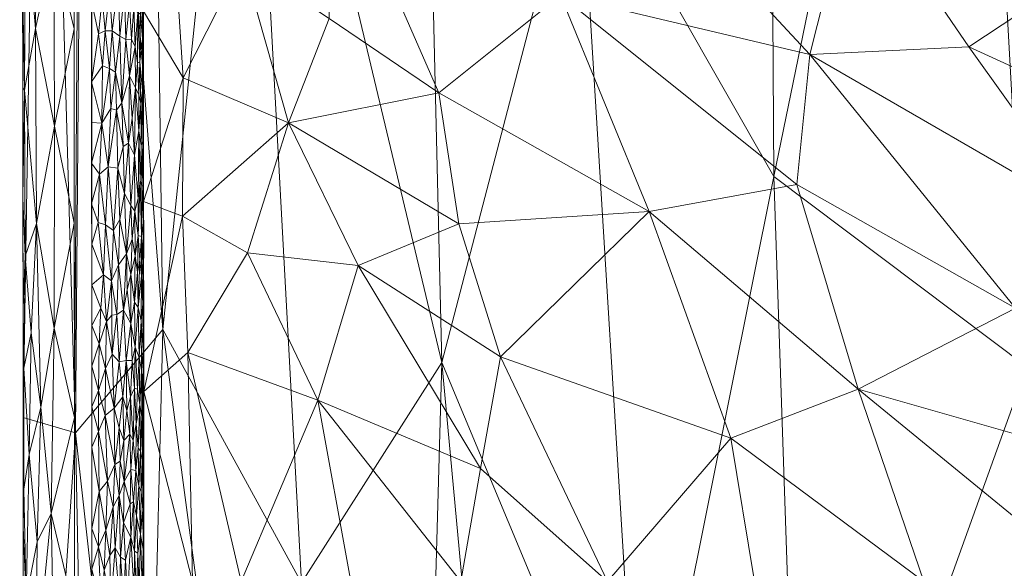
# Model space of a CAD drawing. Header units: millimetres. Extents: x -275 to 275, y 0 to 461.
# Tile 3 of 85: x -275 to -227, y 144 to 170. Entities that reach past the tile are written whole.
import ezdxf

# ---------------------------------------------------------------- set-up
doc = ezdxf.new("R2010")
doc.units = ezdxf.units.MM
doc.layers.add('A-GENM', color=13, linetype='Continuous')

# ---------------------------------------------------------------- blocks, each defined once
blk = doc.blocks.new('MODEL_CCAS1511-1000410R0 - MODEL_CCAS1511-1000410R0-465174-Preview')
at = {"layer": 'A-GENM', "lineweight": 9}
mesh = blk.add_polyface(dxfattribs=at)
corners = [(-272.167, 0), (-272.319, -150.975), (-272.479, -301.95), (-272.223, -329.002), (-270.726, -356.013), (-266.536, -382.739), (-256.83, -407.989), (-238.784, -428.131), (-214.858, -440.747), (-188.814, -448.06), (-162.114, -452.412), (-135.192, -455.069), (-108.188, -456.694), (-81.152, -457.659), (-54.105, -458.187), (-27.053, -458.42), (0, -458.452), (27.053, -458.42), (54.105, -458.187), (81.152, -457.659), (108.188, -456.694), (135.192, -455.069), (162.114, -452.412), (188.814, -448.059), (214.858, -440.746), (238.784, -428.131), (256.83, -407.989), (266.536, -382.739), (270.726, -356.013), (272.223, -329.002), (272.479, -301.95), (272.319, -150.975), (272.167, 0), (-271.479, -141.65), (-253.734, -118.36), (-222.049, -117.596), (-190.328, -117.596), (-158.607, -117.596), (-126.885, -117.596), (-95.164, -117.596), (-63.443, -117.596), (-31.721, -117.596), (0, -117.596), (15.006, -117.596), (30.013, -117.596), (45.019, -117.596), (60.026, -117.596), (75.032, -117.596), (90.039, -117.596), (105.045, -117.596), (120.051, -117.596), (135.058, -117.596), (150.064, -117.596), (165.071, -117.596), (180.077, -117.596), (195.083, -117.596), (210.09, -117.596), (225.096, -117.596), (240.103, -117.596), (255.062, -118.77), (267.363, -127.255), (271.479, -141.65), (271.5, -276.207), (270.746, -343.476), (267.133, -376.894), (262.881, -393.154), (255.834, -408.391), (245.398, -421.522), (232.048, -431.692), (216.932, -439.027), (200.945, -444.221), (167.942, -450.629), (134.487, -454.07), (67.276, -456.933), (0, -457.5), (-67.276, -456.933), (-134.485, -454.07), (-167.944, -450.629), (-200.946, -444.221), (-216.933, -439.027), (-232.048, -431.692), (-245.398, -421.522), (-255.835, -408.389), (-262.881, -393.152), (-267.133, -376.893), (-270.746, -343.476), (-271.5, -276.208), (0, -47.739), (12.205, -52.795), (17.261, -65), (12.205, -77.205), (0, -82.261), (-12.205, -77.205), (-17.261, -65), (-12.205, -52.795), (263.622, -390.318), (260.818, -397.614), (250.836, -414.68), (243.217, -423.183), (232.089, -431.661), (231.82, -431.802), (-231.823, -431.801), (-232.088, -431.662), (-243.217, -423.183), (-250.833, -414.683), (-260.819, -397.613), (-263.623, -390.318)]
mesh.append_faces([[corners[k] for k in face] for face in [(83, 105, 106), (98, 99, 25), (67, 97, 98), (80, 101, 102), (102, 103, 7), (68, 99, 100), (81, 103, 104), (65, 95, 96)]])
mesh.append_faces([[corners[k] for k in face] for face in [(8, 79, 101), (66, 26, 96), (69, 24, 100)]], dxfattribs={"vtx0": -1})
mesh.append_faces([[corners[k] for k in face] for face in [(0, 87, 32), (2, 86, 1), (4, 85, 3), (9, 78, 8), (14, 75, 13), (70, 24, 69)]], dxfattribs={"vtx0": -1, "vtx1": -1})
mesh.append_faces([[corners[k] for k in face] for face in [(94, 0, 38, 39)]], dxfattribs={"vtx0": -1, "vtx1": -1, "vtx3": -1})
mesh.append_faces([[corners[k] for k in face] for face in [(0, 35, 36), (33, 0, 1, 86), (92, 41, 42), (89, 48, 49, 88), (32, 58, 59), (62, 30, 31), (30, 62, 63), (90, 44, 45), (10, 76, 77), (75, 14, 15, 74), (28, 63, 64, 27), (23, 70, 71, 22), (70, 23, 24), (72, 21, 22, 71)]], dxfattribs={"vtx0": -1, "vtx2": -1})
mesh.append_faces([[corners[k] for k in face] for face in [(0, 36, 37, 38), (32, 52, 53, 54), (89, 46, 47, 48), (76, 10, 11, 12), (74, 15, 16, 17), (63, 28, 29, 30), (73, 18, 19, 20)]], dxfattribs={"vtx0": -1, "vtx3": -1})
mesh.append_faces([[corners[k] for k in face] for face in [(97, 26, 66)]], dxfattribs={"vtx1": -1})
mesh.append_faces([[corners[k] for k in face] for face in [(94, 87, 0), (87, 88, 32), (33, 34, 0), (34, 35, 0), (50, 51, 88, 49), (57, 58, 32, 56), (55, 56, 32, 54), (60, 61, 32), (59, 60, 32), (78, 79, 8)]], dxfattribs={"vtx1": -1, "vtx2": -1})
mesh.append_faces([[corners[k] for k in face] for face in [(51, 52, 32, 88)]], dxfattribs={"vtx1": -1, "vtx2": -1, "vtx3": -1})
mesh.append_faces([[corners[k] for k in face] for face in [(93, 94, 39, 40), (92, 93, 40, 41), (91, 92, 42, 43), (90, 91, 43, 44), (85, 86, 2, 3), (45, 46, 89, 90), (31, 32, 61, 62), (84, 85, 4, 5), (77, 78, 9, 10), (75, 76, 12, 13), (73, 74, 17, 18), (72, 73, 20, 21)]], dxfattribs={"vtx1": -1, "vtx3": -1})
mesh.append_faces([[corners[k] for k in face] for face in [(64, 95, 27), (5, 106, 84), (82, 105, 6), (6, 104, 82)]], dxfattribs={"vtx2": -1})
mesh = blk.add_polyface(dxfattribs=at)
corners = [(274.979, -301.946, -2.538), (273.792, -297.628, -20.651), (270.83, -293.193, -38.531), (266.204, -288.686, -56.036), (260.071, -284.144, -73.064), (252.608, -279.6, -89.551), (243.995, -275.076, -105.476), (234.4, -270.587, -120.842), (223.974, -266.143, -135.672), (212.847, -261.748, -150), (212.847, -196.311, -150), (212.847, -130.874, -150), (212.847, -65.437, -150), (212.847, 0, -150), (228, 0, -127.739), (241.509, 0, -104.512), (253.152, 0, -80.304), (262.688, 0, -55.186), (269.903, 0, -29.294), (274.646, 0, -2.823), (274.812, -150.973, -2.689), (261.28, -142.957, -64.47), (238.331, -162.683, -113.116), (271.835, -204.607, -29.582), (255.698, -205.189, -81.27), (229.038, -207.783, -128.258), (248.348, -87.929, -92.507), (267.194, -82.184, -42.346), (274.895, -226.459, -2.614), (268.287, -235.772, -47.279), (248.09, -228.861, -97.503), (228.384, -100.641, -127.892), (274.729, -75.486, -2.756), (262.982, -242.646, -64.546), (264.044, -193.729, -59.29), (268.028, -155.254, -43.511), (258.666, -64.396, -67.843), (272.318, -253.55, -29.61), (247.781, -179.26, -96.722), (254.462, -153.652, -81.923), (244.784, -130.485, -100.85), (238.601, -85.162, -110.889), (230.186, -50.537, -124.492), (255.754, -107.646, -76.896), (272.269, -150.237, -23.426), (274.947, -273.384, -2.567), (274.181, -247.547, -15.143), (273.895, -207.559, -15.567), (243.339, -46.893, -101.446), (251.328, -45.913, -84.994), (220.423, 0, -138.87), (212.847, -24.755, -150), (221.15, -45.7, -138.296), (256.266, -247.216, -81.31), (226.036, -153.44, -132.022), (261.039, -102.789, -63.034), (263.239, -73.648, -55.225), (265.739, -37.16, -45.829), (270.221, -50.674, -28.73), (271.272, -100.263, -25.868), (272.275, 0, -16.059), (274.678, -28.552, -2.798), (236.977, -123.047, -114.495), (266.295, 0, -42.24), (268.895, -119.914, -37.812), (238.755, -230.634, -113.709), (268.581, -196.34, -43.994), (257.92, 0, -67.745), (247.331, 0, -92.408), (274.771, -113.23, -2.723)]
mesh.append_faces([[corners[k] for k in face] for face in [(10, 8, 9), (1, 45, 0)]], dxfattribs={"vtx0": -1})
mesh.append_faces([[corners[k] for k in face] for face in [(17, 36, 67), (2, 37, 1), (51, 52, 12), (15, 42, 14), (18, 57, 63), (68, 48, 15)]], dxfattribs={"vtx0": -1, "vtx1": -1})
mesh.append_faces([[corners[k] for k in face] for face in [(28, 46, 47), (3, 33, 29), (37, 29, 23), (44, 23, 35), (29, 66, 23), (43, 21, 39), (33, 34, 29), (56, 57, 27), (24, 30, 38), (24, 53, 30), (65, 7, 25), (25, 8, 10), (58, 27, 57), (34, 35, 66), (38, 65, 22), (41, 26, 40), (22, 25, 54), (39, 24, 38), (40, 22, 62), (54, 31, 62), (14, 42, 52), (49, 67, 36), (48, 42, 15), (30, 65, 38), (53, 33, 4), (44, 59, 69), (24, 39, 34), (24, 34, 33), (34, 21, 35), (55, 35, 21), (43, 55, 21), (48, 49, 26), (29, 37, 2), (46, 1, 37), (22, 40, 38), (39, 21, 34), (40, 39, 38), (43, 39, 26), (40, 62, 41), (39, 40, 26), (42, 41, 31), (48, 26, 41), (49, 43, 26), (55, 43, 36), (27, 59, 64), (27, 58, 59), (23, 47, 46), (1, 46, 45), (23, 46, 37), (23, 44, 47), (20, 47, 44), (42, 48, 41), (48, 68, 49), (43, 49, 36), (52, 31, 12), (50, 52, 51), (31, 52, 42), (30, 53, 5), (33, 53, 24), (10, 54, 25), (11, 31, 54), (36, 56, 55), (55, 27, 64), (57, 56, 36), (27, 55, 56), (57, 18, 58), (44, 35, 64), (58, 32, 59), (54, 62, 22), (60, 61, 58), (31, 41, 62), (44, 64, 59), (55, 64, 35), (22, 65, 25), (6, 65, 30), (34, 66, 29), (35, 23, 66), (36, 17, 57)]], dxfattribs={"vtx0": -1, "vtx1": -1, "vtx2": -1})
mesh.append_faces([[corners[k] for k in face] for face in [(53, 4, 5), (29, 2, 3), (58, 61, 32), (46, 28, 45), (30, 5, 6), (25, 7, 8), (59, 32, 69), (54, 10, 11), (49, 16, 67), (58, 18, 60), (57, 17, 63)]], dxfattribs={"vtx0": -1, "vtx2": -1})
mesh.append_faces([[corners[k] for k in face] for face in [(13, 50, 51)]], dxfattribs={"vtx1": -1})
mesh.append_faces([[corners[k] for k in face] for face in [(11, 12, 31), (6, 7, 65), (3, 4, 33), (20, 28, 47), (50, 14, 52), (69, 20, 44), (68, 16, 49)]], dxfattribs={"vtx1": -1, "vtx2": -1})
mesh.append_faces([[corners[k] for k in face] for face in [(60, 19, 61)]], dxfattribs={"vtx2": -1})
mesh = blk.add_polyface(dxfattribs=at)
corners = [(273.262, -136.115, -0.194), (273.449, -146.317, -0.274), (274.198, -138.701, -0.872), (274.129, -121.287, -0.823), (273.157, -119.849, -0.161), (273.313, -127.384, -0.222), (273.51, -112.803, -0.334), (274.234, -129.97, -0.931), (274.681, -124.714, -1.802), (272.281, -113.231), (272.291, -122.667), (274.775, -147.506, -2.063), (274.806, -145.636, -2.693), (274.663, -142.198, -1.668), (274.13, -144.942, -0.786), (274.777, -118.954, -2.717), (274.771, -113.618, -2.722), (274.715, -116.286, -1.989), (272.3, -132.103), (274.477, -112.199, -1.343), (272.31, -141.539), (272.319, -150.975), (273.311, -155.319, -0.202), (274.701, -134.763, -1.822), (273.958, -151.488, -0.612), (274.789, -129.627, -2.708), (274.783, -124.291, -2.712), (274.702, -108.591, -1.978), (274.8, -140.3, -2.698), (274.794, -134.964, -2.703), (274.776, -153.374, -2.021), (274.812, -150.973, -2.689), (274.414, -155.092, -1.128), (274.514, -149.177, -1.311)]
mesh.append_faces([[corners[k] for k in face] for face in [(18, 5, 10), (15, 8, 26)]], dxfattribs={"vtx0": -1, "vtx1": -1})
mesh.append_faces([[corners[k] for k in face] for face in [(0, 1, 2), (3, 4, 5), (3, 6, 4), (7, 0, 2), (3, 7, 8), (3, 5, 7), (11, 12, 13), (14, 2, 1), (3, 19, 6), (10, 5, 4), (0, 5, 18), (5, 0, 7), (20, 1, 0), (21, 22, 1), (23, 2, 13), (14, 1, 24), (23, 7, 2), (23, 25, 8), (7, 23, 8), (17, 27, 19), (2, 14, 13), (30, 31, 11), (24, 32, 33), (11, 13, 33), (28, 23, 13), (33, 30, 11), (9, 4, 6), (16, 27, 17), (3, 8, 17), (3, 17, 19), (15, 17, 8), (24, 1, 22), (13, 14, 33), (33, 14, 24)]], dxfattribs={"vtx0": -1, "vtx1": -1, "vtx2": -1})
mesh.append_faces([[corners[k] for k in face] for face in [(4, 9, 10), (1, 20, 21), (0, 18, 20), (23, 28, 29), (11, 31, 12), (8, 25, 26)]], dxfattribs={"vtx0": -1, "vtx2": -1})
mesh.append_faces([[corners[k] for k in face] for face in [(15, 16, 17), (12, 28, 13), (29, 25, 23)]], dxfattribs={"vtx1": -1, "vtx2": -1})
mesh = blk.add_polyface(dxfattribs=at)
corners = [(271.013, -141.783, -0.005), (270.872, -143.569, -0.019), (271.144, -144.702, 0.001), (268.948, -146.92, -2.499), (268.953, -145.847, -2.138), (268.946, -144.969, -2.499), (269.928, -142.173, -0.322), (269.732, -142.258, -0.436), (269.834, -144.06, -0.37), (270.08, -144.204, -0.233), (269.296, -142.514, -0.945), (269.18, -142.597, -1.139), (269.237, -144.395, -1.034), (270.795, -145.511, -0.03), (270.606, -144.282, -0.062), (268.981, -144.585, -1.858), (268.961, -142.889, -2.021), (269.103, -145.303, -1.345), (269.034, -142.751, -1.569), (271.479, -143.621), (271.479, -141.65), (270.346, -144.653, -0.13), (270.556, -141.929, -0.07), (270.123, -142.088, -0.208), (269.413, -142.431, -0.752), (269.572, -145.175, -0.583), (271.112, -147.385, -0.001), (271.479, -145.592), (269.931, -145.874, -0.312), (269.394, -144.493, -0.786), (269.453, -146.88, -0.714), (269.614, -146.793, -0.545), (268.945, -143.019, -2.499), (268.993, -146.501, -1.788), (270.443, -146.646, -0.102), (269.071, -147.367, -1.448), (269.183, -147.671, -1.148), (269.294, -146.203, -0.935), (270.704, -147.888, -0.045), (270.143, -147.196, -0.207)]
mesh.append_faces([[corners[k] for k in face] for face in [(3, 4, 5), (10, 29, 24), (6, 9, 23)]], dxfattribs={"vtx0": -1, "vtx1": -1})
mesh.append_faces([[corners[k] for k in face] for face in [(0, 1, 2), (6, 8, 9), (13, 1, 14), (15, 16, 4), (1, 13, 2), (16, 5, 4), (17, 18, 15), (2, 26, 27), (9, 8, 28), (10, 12, 29), (30, 31, 25), (0, 2, 19), (26, 2, 13), (14, 22, 21), (4, 33, 15), (17, 15, 33), (13, 14, 34), (33, 35, 17), (17, 36, 37), (22, 14, 1), (34, 14, 21), (13, 34, 38), (21, 9, 39), (21, 39, 34), (31, 28, 25), (37, 29, 12), (11, 17, 12), (17, 37, 12), (30, 29, 37), (25, 24, 29), (9, 28, 39), (7, 25, 8), (25, 28, 8), (21, 23, 9), (30, 25, 29)]], dxfattribs={"vtx0": -1, "vtx1": -1, "vtx2": -1})
mesh.append_faces([[corners[k] for k in face] for face in [(17, 11, 18), (21, 22, 23)]], dxfattribs={"vtx0": -1, "vtx2": -1})
mesh.append_faces([[corners[k] for k in face] for face in [(6, 7, 8), (10, 11, 12), (7, 24, 25), (27, 19, 2), (0, 22, 1), (18, 16, 15)]], dxfattribs={"vtx1": -1, "vtx2": -1})
mesh.append_faces([[corners[k] for k in face] for face in [(19, 20, 0), (16, 32, 5)]], dxfattribs={"vtx2": -1})
mesh = blk.add_polyface(dxfattribs=at)
corners = [(240.422, -149.972, -57.264), (239.274, -143.019, -58.385), (231.041, -143.019, -65.396), (198.157, -170.162, -88.778), (215.735, -178.376, -77.646), (205.262, -169.749, -84.497), (202.999, -155.72, -85.837), (210.734, -153.235, -80.932), (195.59, -143.018, -89.943), (192.955, -161.935, -91.69), (203.374, -181.568, -85.743), (185.327, -168.605, -95.807), (222.808, -143.019, -72.407), (234.231, -152.353, -63.06), (213.898, -143.018, -78.504), (224.706, -149.64, -70.953), (192.271, -181.257, -92.195), (234.423, -177.143, -62.97), (221.56, -173.804, -73.419), (232.123, -185.182, -65.034), (236.57, -168.613, -60.984), (237.212, -162.293, -60.367), (226.584, -156.293, -69.488), (216.148, -149.932, -77.253), (228.846, -168.973, -67.698), (222.96, -160.737, -72.313), (217.795, -163.921, -76.121), (171.546, -167.877, -102.515), (213.884, -183.828, -78.962), (173.207, -174.012, -101.797), (180.469, -182.961, -98.392), (185.445, -181.351, -95.849), (194.902, -190.898, -90.82), (202.357, -162.546, -86.249), (179.565, -157.237, -98.653), (190.364, -152.716, -93.078), (176.432, -143.019, -99.946), (181.893, -152.436, -97.485), (168.41, -151.458, -103.851), (166.673, -143.019, -104.609), (186.191, -143.019, -95.283), (204.988, -143.018, -84.602), (167.51, -178.503, -104.431), (179.945, -191.43, -98.753), (245.302, -188.729, -52.352)]
mesh.append_faces([[corners[k] for k in face] for face in [(14, 15, 12)]], dxfattribs={"vtx0": -1, "vtx1": -1})
mesh.append_faces([[corners[k] for k in face] for face in [(3, 4, 5), (6, 7, 8), (3, 5, 9), (10, 3, 11), (0, 2, 13), (11, 16, 10), (17, 18, 19), (20, 21, 22), (23, 22, 15), (24, 25, 26), (27, 16, 11), (3, 10, 28), (29, 30, 31), (32, 16, 31), (33, 5, 18), (34, 11, 3), (35, 33, 6), (35, 36, 37), (34, 38, 11), (9, 34, 3), (37, 39, 34), (37, 9, 35), (6, 33, 26), (7, 6, 26), (40, 35, 6), (7, 26, 25), (42, 43, 30), (19, 44, 17), (17, 24, 18), (22, 23, 25), (33, 18, 26), (4, 19, 18), (16, 27, 31), (29, 31, 27), (26, 18, 24), (20, 22, 25), (17, 20, 24), (20, 25, 24), (22, 21, 13), (14, 23, 15), (41, 7, 23), (25, 23, 7), (22, 13, 15), (13, 12, 15), (3, 28, 4), (18, 5, 4), (33, 35, 9), (33, 9, 5), (34, 9, 37)]], dxfattribs={"vtx0": -1, "vtx1": -1, "vtx2": -1})
mesh.append_faces([[corners[k] for k in face] for face in [(0, 1, 2), (7, 41, 8), (23, 14, 41)]], dxfattribs={"vtx0": -1, "vtx2": -1})
mesh.append_faces([[corners[k] for k in face] for face in [(2, 12, 13), (40, 36, 35), (8, 40, 6)]], dxfattribs={"vtx1": -1, "vtx2": -1})
mesh = blk.add_polyface(dxfattribs=at)
corners = [(266.581, -143.019, -12.986), (268.95, -152.246, -2.499), (268.945, -143.019, -2.499), (267.07, -160.755, -14.921), (266.815, -154.138, -15.86), (267.037, -167.475, -15.072), (268.96, -170.702, -2.499), (268.955, -161.474, -2.499), (260.497, -151.822, -31.318), (253.542, -143.019, -42.214), (252.584, -148.499, -43.498), (247.252, -180.076, -50.123), (255.752, -190.191, -39.25), (255.445, -182.668, -39.651), (237.212, -162.293, -60.367), (248.7, -171.481, -48.399), (244.381, -160.982, -53.215), (239.274, -143.019, -58.385), (240.422, -149.972, -57.264), (246.408, -143.019, -50.299), (253.63, -160.381, -42.111), (254.612, -166.742, -40.768), (258.523, -158.365, -34.777), (263.915, -158.97, -24.224), (258.88, -143.019, -32.843), (261.913, -165.288, -28.621), (264.217, -143.018, -23.473), (234.423, -177.143, -62.97), (245.302, -188.729, -52.352), (236.57, -168.613, -60.984), (260.409, -188.188, -31.635), (259.8, -178.59, -32.669), (265.988, -180.989, -18.741), (267.498, -174.676, -13.229), (264.149, -173.171, -23.714), (259.941, -170.356, -32.378), (267.888, -189.541, -11.504), (268.965, -179.93, -2.499), (268.969, -186.434, -2.499), (251.605, -153.919, -44.776), (234.231, -152.353, -63.06)]
mesh.append_faces([[corners[k] for k in face] for face in [(0, 1, 2)]], dxfattribs={"vtx0": -1})
mesh.append_faces([[corners[k] for k in face] for face in [(17, 18, 19), (37, 36, 38), (1, 3, 7)]], dxfattribs={"vtx0": -1, "vtx1": -1})
mesh.append_faces([[corners[k] for k in face] for face in [(3, 1, 4), (8, 9, 10), (11, 12, 13), (14, 15, 16), (20, 16, 21), (8, 22, 23), (25, 3, 23), (8, 10, 22), (26, 8, 4), (21, 16, 15), (27, 28, 11), (29, 27, 11), (29, 11, 15), (13, 30, 31), (32, 33, 34), (13, 15, 11), (34, 25, 35), (31, 21, 15), (25, 22, 20), (32, 31, 30), (36, 37, 32), (23, 3, 4), (5, 34, 33), (5, 25, 34), (35, 25, 21), (31, 32, 34), (37, 33, 32), (6, 5, 33), (18, 16, 39), (16, 18, 40), (18, 39, 19), (19, 39, 10), (10, 39, 22), (1, 0, 4), (20, 22, 39), (23, 22, 25), (3, 25, 5), (8, 23, 4), (5, 7, 3), (16, 20, 39), (25, 20, 21), (15, 14, 29), (40, 14, 16), (15, 13, 31), (21, 31, 35), (31, 34, 35)]], dxfattribs={"vtx0": -1, "vtx1": -1, "vtx2": -1})
mesh.append_faces([[corners[k] for k in face] for face in [(5, 6, 7), (10, 9, 19), (8, 26, 24)]], dxfattribs={"vtx0": -1, "vtx2": -1})
mesh.append_faces([[corners[k] for k in face] for face in [(24, 9, 8), (37, 6, 33), (0, 26, 4)]], dxfattribs={"vtx1": -1, "vtx2": -1})
mesh = blk.add_polyface(dxfattribs=at)
corners = [(269.214, -149.488, -1.087), (269.33, -148.402, -0.882), (269.183, -147.671, -1.148), (268.993, -146.501, -1.788), (268.953, -145.847, -2.138), (268.955, -148.491, -2.111), (269.009, -148.834, -1.705), (269.601, -151.986, -0.564), (269.632, -150.167, -0.533), (269.457, -149.884, -0.714), (271.112, -147.385, -0.001), (270.704, -147.888, -0.045), (271.152, -150.308, 0), (269.294, -146.203, -0.935), (269.103, -145.303, -1.345), (269.071, -147.367, -1.448), (268.989, -151.982, -1.827), (269.05, -151.029, -1.532), (269.453, -146.88, -0.714), (270.828, -151.073, -0.027), (269.898, -147.873, -0.334), (269.911, -149.871, -0.328), (270.088, -148.859, -0.233), (270.349, -148.705, -0.132), (270.443, -146.646, -0.102), (270.143, -147.196, -0.207), (270.795, -145.511, -0.03), (271.48, -149.535), (271.48, -147.564), (271.479, -145.592), (268.948, -146.92, -2.499), (268.949, -148.871, -2.499), (268.95, -150.821, -2.499), (268.952, -151.712, -2.171), (269.105, -149.359, -1.347), (269.315, -150.669, -0.909), (269.142, -151.595, -1.25), (269.574, -148.453, -0.585), (270.145, -150.478, -0.209), (269.931, -145.874, -0.312), (270.38, -151.436, -0.124), (271.48, -151.506), (269.78, -151.316, -0.415), (269.614, -146.793, -0.545)]
mesh.append_faces([[corners[k] for k in face] for face in [(0, 1, 2), (3, 4, 5), (3, 5, 6), (7, 8, 9), (10, 11, 12), (1, 13, 2), (14, 15, 2), (6, 16, 17), (13, 1, 18), (12, 11, 19), (20, 21, 22), (23, 11, 24), (24, 25, 23), (3, 6, 15), (11, 10, 26), (5, 4, 30), (32, 33, 5), (6, 5, 33), (15, 6, 34), (19, 11, 23), (2, 15, 34), (2, 34, 0), (35, 0, 36), (9, 1, 35), (18, 1, 37), (38, 22, 21), (25, 39, 20), (8, 20, 37), (36, 0, 34), (1, 0, 35), (17, 36, 34), (6, 17, 34), (40, 19, 23), (10, 12, 27), (40, 23, 38), (22, 23, 25), (23, 22, 38), (20, 22, 25), (21, 20, 8), (21, 8, 42), (9, 8, 37), (1, 9, 37), (43, 18, 37), (37, 20, 43), (39, 43, 20)]], dxfattribs={"vtx0": -1, "vtx1": -1, "vtx2": -1})
mesh.append_faces([[corners[k] for k in face] for face in [(12, 41, 27)]], dxfattribs={"vtx0": -1, "vtx2": -1})
mesh.append_faces([[corners[k] for k in face] for face in [(10, 27, 28, 29), (5, 30, 31, 32)]], dxfattribs={"vtx0": -1, "vtx3": -1})
mesh = blk.add_polyface(dxfattribs=at)
corners = [(269.056, -153.277, -1.514), (269.079, -155.671, -1.44), (269.172, -153.891, -1.183), (270.144, -153.686, -0.212), (270.483, -154.064, -0.096), (270.38, -151.436, -0.124), (269.601, -151.986, -0.564), (269.78, -151.316, -0.415), (269.632, -150.167, -0.533), (270.254, -155.977, -0.169), (271.152, -150.308, 0), (270.828, -151.073, -0.027), (271.149, -152.292, 0), (269.05, -151.029, -1.532), (269.142, -151.595, -1.25), (269.36, -154.393, -0.847), (269.392, -152.399, -0.8), (269.248, -152.358, -1.025), (268.952, -151.712, -2.171), (268.952, -153.701, -2.176), (268.989, -151.982, -1.827), (270.145, -150.478, -0.209), (269.974, -151.983, -0.294), (269.809, -153.755, -0.397), (269.315, -150.669, -0.909), (268.986, -154.25, -1.851), (269.579, -155.544, -0.59), (269.519, -153.75, -0.648), (268.95, -150.821, -2.499), (268.951, -152.772, -2.499), (268.955, -155.636, -2.146), (268.952, -154.723, -2.499), (269.009, -148.834, -1.705), (269.932, -156.187, -0.322), (270.814, -153.36, -0.03), (270.763, -155.638, -0.038), (271.116, -154.558, -0.002), (269.911, -149.871, -0.328), (271.48, -153.477), (271.481, -155.448), (271.48, -151.506), (269.457, -149.884, -0.714)]
mesh.append_faces([[corners[k] for k in face] for face in [(0, 1, 2), (3, 4, 5), (6, 7, 8), (3, 9, 4), (10, 11, 12), (13, 0, 14), (2, 14, 0), (15, 16, 17), (18, 19, 20), (21, 22, 5), (23, 22, 7), (17, 16, 24), (25, 0, 20), (0, 25, 1), (26, 27, 15), (15, 27, 16), (25, 19, 30), (19, 31, 30), (18, 20, 32), (20, 19, 25), (29, 19, 18), (23, 33, 3), (22, 23, 3), (23, 6, 27), (0, 13, 20), (34, 35, 36), (5, 4, 34), (22, 21, 37), (38, 12, 36), (36, 12, 34), (11, 5, 34), (11, 34, 12), (35, 34, 4), (40, 10, 12), (5, 22, 3), (7, 22, 37), (23, 7, 6), (41, 24, 16), (23, 27, 26), (6, 41, 16), (6, 16, 27), (24, 14, 17), (14, 2, 17), (15, 17, 2)]], dxfattribs={"vtx0": -1, "vtx1": -1, "vtx2": -1})
mesh.append_faces([[corners[k] for k in face] for face in [(18, 28, 29), (36, 39, 38), (12, 38, 40)]], dxfattribs={"vtx0": -1, "vtx2": -1})
mesh.append_faces([[corners[k] for k in face] for face in [(29, 31, 19)]], dxfattribs={"vtx1": -1, "vtx2": -1})
mesh = blk.add_polyface(dxfattribs=at)
corners = [(274.214, -169.871, -0.837), (274.7, -175.44, -1.633), (274.745, -166.873, -1.808), (273.311, -155.319, -0.202), (272.329, -160.411), (273.295, -165.127, -0.189), (274.681, -184.335, -1.552), (274.117, -179.28, -0.721), (274.841, -177.654, -2.662), (273.313, -173.952, -0.192), (273.277, -183.999, -0.171), (272.349, -179.283), (274.162, -160.408, -0.795), (274.71, -158.815, -1.733), (272.339, -169.847), (274.414, -155.092, -1.128), (273.958, -151.488, -0.612), (272.319, -150.975), (272.359, -188.719), (274.818, -156.309, -2.683), (274.776, -153.374, -2.021), (274.836, -172.318, -2.667), (274.83, -166.981, -2.673), (274.853, -188.326, -2.651), (274.847, -182.99, -2.657), (274.018, -188.096, -0.617), (274.569, -191.055, -1.298), (274.824, -161.645, -2.678), (274.128, -195.596, -0.709), (273.283, -192.157, -0.169), (272.369, -198.155), (274.83, -190.994, -2.012), (274.859, -193.663, -2.646), (274.692, -198.801, -1.53), (274.514, -149.177, -1.311), (274.812, -150.973, -2.689)]
mesh.append_faces([[corners[k] for k in face] for face in [(18, 10, 11), (8, 6, 24), (19, 13, 27)]], dxfattribs={"vtx0": -1, "vtx1": -1})
mesh.append_faces([[corners[k] for k in face] for face in [(0, 1, 2), (3, 4, 5), (6, 1, 7), (6, 8, 1), (0, 5, 9), (10, 9, 11), (10, 7, 9), (5, 0, 12), (12, 2, 13), (12, 15, 16), (9, 5, 14), (3, 5, 12), (7, 1, 0), (2, 12, 0), (0, 9, 7), (13, 19, 20), (25, 7, 10), (6, 25, 26), (21, 2, 1), (2, 27, 13), (28, 25, 29), (10, 29, 25), (10, 18, 29), (26, 25, 28), (7, 25, 6), (32, 31, 33), (31, 6, 26), (6, 31, 23), (33, 31, 26), (34, 15, 20), (12, 16, 3), (12, 13, 15), (20, 15, 13)]], dxfattribs={"vtx0": -1, "vtx1": -1, "vtx2": -1})
mesh.append_faces([[corners[k] for k in face] for face in [(3, 17, 4), (9, 14, 11), (2, 21, 22), (29, 18, 30), (31, 32, 23)]], dxfattribs={"vtx0": -1, "vtx2": -1})
mesh.append_faces([[corners[k] for k in face] for face in [(4, 14, 5), (23, 24, 6), (8, 21, 1), (19, 35, 20), (22, 27, 2)]], dxfattribs={"vtx1": -1, "vtx2": -1})
mesh = blk.add_polyface(dxfattribs=at)
corners = [(271.481, -155.448), (271.116, -154.558, -0.002), (271.037, -156.283, -0.007), (270.5, -155.948, -0.092), (270.254, -155.977, -0.169), (270.515, -157.622, -0.09), (270.763, -155.638, -0.038), (270.909, -157.914, -0.02), (270.144, -153.686, -0.212), (269.932, -156.187, -0.322), (269.795, -158.931, -0.413), (270.171, -158.389, -0.204), (269.36, -154.393, -0.847), (269.394, -156.588, -0.803), (269.579, -155.544, -0.59), (268.993, -156.495, -1.814), (268.957, -157.766, -2.124), (268.995, -158.483, -1.808), (269.213, -156.326, -1.1), (269.172, -153.891, -1.183), (269.079, -155.671, -1.44), (268.955, -155.636, -2.146), (268.986, -154.25, -1.851), (269.809, -153.755, -0.397), (269.058, -157.852, -1.515), (269.252, -158.045, -1.029), (269.142, -158.626, -1.264), (269.053, -159.765, -1.541), (268.953, -156.673, -2.499), (268.954, -158.624, -2.499), (268.953, -159.637, -2.186), (268.952, -154.723, -2.499), (269.572, -157.917, -0.599), (269.749, -157.172, -0.445), (270.483, -154.064, -0.096), (270.423, -160.067, -0.116), (270.811, -160.341, -0.033), (271.481, -157.419), (271.481, -159.391), (269.374, -158.835, -0.835), (269.512, -159.633, -0.664)]
mesh.append_faces([[corners[k] for k in face] for face in [(37, 7, 38), (0, 2, 37)]], dxfattribs={"vtx0": -1, "vtx1": -1})
mesh.append_faces([[corners[k] for k in face] for face in [(0, 1, 2), (3, 4, 5), (6, 7, 2), (4, 8, 9), (6, 5, 7), (10, 11, 9), (12, 13, 14), (15, 16, 17), (18, 19, 20), (21, 15, 22), (15, 20, 22), (15, 21, 16), (19, 18, 12), (23, 14, 9), (24, 15, 17), (20, 24, 18), (25, 18, 26), (13, 18, 25), (26, 24, 27), (28, 16, 21), (16, 30, 17), (29, 30, 16), (17, 27, 24), (18, 24, 26), (15, 24, 20), (11, 4, 9), (32, 14, 13), (33, 14, 32), (5, 4, 11), (4, 3, 34), (35, 5, 11), (7, 5, 36), (6, 2, 1), (18, 13, 12), (32, 13, 39), (13, 25, 39), (40, 32, 39), (33, 32, 10), (5, 6, 3), (34, 3, 6), (7, 37, 2), (10, 9, 33), (14, 33, 9)]], dxfattribs={"vtx0": -1, "vtx1": -1, "vtx2": -1})
mesh.append_faces([[corners[k] for k in face] for face in [(16, 28, 29), (21, 31, 28)]], dxfattribs={"vtx0": -1, "vtx2": -1})
mesh = blk.add_polyface(dxfattribs=at)
corners = [(269.882, -161.856, -0.357), (269.578, -161.272, -0.598), (269.698, -164.297, -0.493), (269.394, -163.722, -0.814), (270.423, -160.067, -0.116), (270.811, -160.341, -0.033), (270.515, -157.622, -0.09), (269.374, -158.835, -0.835), (269.222, -159.81, -1.089), (269.384, -161.003, -0.823), (269.037, -162.228, -1.607), (268.983, -162.222, -1.897), (268.996, -164.406, -1.816), (269.795, -158.931, -0.413), (268.955, -160.606, -2.499), (268.953, -159.637, -2.186), (268.954, -158.624, -2.499), (268.985, -160.451, -1.876), (269.053, -159.765, -1.541), (268.995, -158.483, -1.808), (269.124, -162.483, -1.321), (269.076, -164.185, -1.469), (269.252, -158.045, -1.029), (269.572, -157.917, -0.599), (269.512, -159.633, -0.664), (269.228, -161.609, -1.08), (269.183, -164.903, -1.179), (268.955, -161.52, -2.177), (268.956, -163.657, -2.159), (268.956, -162.588, -2.499), (269.142, -158.626, -1.264), (270.117, -160.587, -0.229), (270.211, -163.083, -0.191), (270.676, -163.159, -0.057), (271.101, -162.789, -0.004), (271.481, -159.391), (271.164, -160.456, -0.001), (271.482, -161.362), (270.909, -157.914, -0.02), (270.171, -158.389, -0.204), (269.952, -164.137, -0.317), (271.482, -163.333)]
mesh.append_faces([[corners[k] for k in face] for face in [(14, 15, 16), (35, 36, 37)]], dxfattribs={"vtx0": -1, "vtx1": -1})
mesh.append_faces([[corners[k] for k in face] for face in [(0, 1, 2), (2, 1, 3), (4, 5, 6), (7, 8, 9), (10, 11, 12), (0, 13, 1), (9, 3, 1), (17, 10, 18), (15, 17, 19), (20, 10, 21), (22, 8, 7), (13, 23, 24), (25, 26, 3), (14, 27, 15), (28, 27, 29), (11, 10, 17), (17, 15, 27), (18, 19, 17), (11, 17, 27), (18, 20, 8), (18, 10, 20), (27, 28, 11), (8, 22, 30), (31, 32, 4), (0, 31, 13), (20, 26, 25), (20, 25, 8), (5, 33, 34), (4, 33, 5), (36, 38, 5), (31, 4, 39), (33, 4, 32), (37, 36, 34), (38, 36, 35), (34, 36, 5), (13, 31, 39), (32, 31, 0), (18, 8, 30), (8, 25, 9), (3, 9, 25), (24, 9, 1), (0, 40, 32), (9, 24, 7), (13, 24, 1)]], dxfattribs={"vtx0": -1, "vtx1": -1, "vtx2": -1})
mesh.append_faces([[corners[k] for k in face] for face in [(27, 14, 29)]], dxfattribs={"vtx0": -1, "vtx2": -1})
mesh.append_faces([[corners[k] for k in face] for face in [(41, 37, 34)]], dxfattribs={"vtx1": -1, "vtx2": -1})
mesh = blk.add_polyface(dxfattribs=at)
corners = [(269.952, -164.137, -0.317), (269.698, -164.297, -0.493), (270.019, -166.264, -0.282), (269.506, -165.522, -0.679), (269.647, -167.564, -0.54), (270.27, -165.897, -0.17), (270.322, -167.756, -0.153), (270.993, -165.272, -0.013), (270.676, -163.159, -0.057), (270.55, -165.979, -0.085), (271.482, -163.333), (271.101, -162.789, -0.004), (268.996, -164.406, -1.816), (268.96, -165.798, -2.114), (269.013, -166.854, -1.73), (268.956, -163.657, -2.159), (269.185, -166.651, -1.18), (269.183, -164.903, -1.179), (269.093, -166.23, -1.416), (269.355, -166.985, -0.873), (269.394, -163.722, -0.814), (269.076, -164.185, -1.469), (269.882, -161.856, -0.357), (270.105, -169.494, -0.242), (270.622, -167.933, -0.07), (270.952, -168.048, -0.018), (271.483, -167.275), (268.957, -164.571, -2.499), (268.958, -166.553, -2.499), (268.956, -167.62, -2.189), (268.959, -168.535, -2.499), (269.004, -169.373, -1.785), (269.037, -162.228, -1.607), (268.956, -162.588, -2.499), (268.983, -162.222, -1.897), (269.141, -168.252, -1.287), (269.124, -162.483, -1.321), (270.211, -163.083, -0.191), (269.253, -168.207, -1.044), (269.814, -169.334, -0.41), (269.374, -168.978, -0.85), (271.482, -165.304)]
mesh.append_faces([[corners[k] for k in face] for face in [(41, 7, 26), (10, 7, 41)]], dxfattribs={"vtx0": -1, "vtx1": -1})
mesh.append_faces([[corners[k] for k in face] for face in [(0, 1, 2), (1, 3, 4), (5, 2, 6), (7, 8, 9), (7, 10, 11), (12, 13, 14), (12, 15, 13), (16, 17, 18), (19, 20, 17), (20, 3, 1), (18, 21, 14), (2, 1, 4), (1, 0, 22), (23, 6, 2), (24, 7, 9), (7, 25, 26), (27, 13, 15), (13, 29, 14), (21, 18, 17), (31, 14, 29), (21, 32, 12), (12, 34, 15), (9, 6, 24), (14, 21, 12), (14, 35, 18), (16, 18, 35), (17, 36, 21), (28, 29, 13), (7, 11, 8), (5, 8, 37), (38, 16, 35), (19, 17, 16), (39, 2, 4), (6, 9, 5), (24, 25, 7), (40, 4, 19), (16, 38, 19), (8, 5, 9), (0, 5, 37), (20, 19, 3), (4, 3, 19), (5, 0, 2)]], dxfattribs={"vtx0": -1, "vtx1": -1, "vtx2": -1})
mesh.append_faces([[corners[k] for k in face] for face in [(13, 27, 28), (15, 33, 27)]], dxfattribs={"vtx0": -1, "vtx2": -1})
mesh.append_faces([[corners[k] for k in face] for face in [(28, 30, 29)]], dxfattribs={"vtx1": -1, "vtx2": -1})
mesh = blk.add_polyface(dxfattribs=at)
corners = [(270.972, -171.333, -0.017), (271.144, -169.614, -0.003), (270.829, -169.75, -0.033), (269.647, -167.564, -0.54), (269.374, -168.978, -0.85), (269.547, -169.347, -0.639), (269.814, -169.334, -0.41), (269.641, -171.096, -0.55), (269.891, -171.603, -0.361), (269.004, -169.373, -1.785), (268.959, -169.449, -2.15), (268.972, -172.395, -2.02), (268.959, -168.535, -2.499), (268.956, -167.62, -2.189), (269.105, -170.564, -1.391), (269.043, -172.68, -1.609), (269.163, -172.66, -1.24), (269.424, -170.88, -0.785), (270.105, -169.494, -0.242), (270.197, -172.049, -0.203), (269.244, -170.639, -1.064), (269.03, -170.94, -1.658), (269.141, -168.252, -1.287), (269.013, -166.854, -1.73), (270.619, -171.68, -0.072), (270.478, -169.758, -0.106), (268.96, -170.518, -2.499), (270.952, -168.048, -0.018), (271.483, -169.247), (271.483, -167.275), (271.483, -171.218), (269.656, -174.061, -0.539), (269.287, -172.439, -0.99), (271.484, -173.189), (270.818, -173.647, -0.036), (270.322, -167.756, -0.153), (270.019, -166.264, -0.282), (269.393, -173.743, -0.83), (270.622, -167.933, -0.07), (269.355, -166.985, -0.873), (269.253, -168.207, -1.044), (268.961, -172.5, -2.499)]
mesh.append_faces([[corners[k] for k in face] for face in [(26, 10, 12)]], dxfattribs={"vtx0": -1, "vtx1": -1})
mesh.append_faces([[corners[k] for k in face] for face in [(0, 1, 2), (3, 4, 5), (6, 7, 8), (9, 10, 11), (12, 10, 13), (14, 15, 16), (4, 17, 5), (18, 8, 19), (18, 6, 8), (16, 20, 14), (20, 17, 4), (15, 14, 21), (9, 22, 23), (19, 24, 25), (2, 1, 27), (0, 2, 24), (13, 10, 9), (31, 8, 7), (32, 17, 20), (24, 34, 0), (18, 19, 25), (35, 18, 25), (36, 6, 18), (7, 5, 17), (5, 6, 3), (7, 17, 37), (38, 35, 25), (2, 38, 25), (6, 5, 7), (39, 40, 4), (20, 16, 32), (40, 20, 4), (14, 20, 22), (22, 9, 14), (21, 11, 15), (20, 40, 22), (17, 32, 37), (26, 11, 10), (30, 1, 0), (38, 2, 27), (24, 2, 25), (1, 29, 27), (14, 9, 21), (11, 21, 9)]], dxfattribs={"vtx0": -1, "vtx1": -1, "vtx2": -1})
mesh.append_faces([[corners[k] for k in face] for face in [(0, 33, 30), (11, 26, 41)]], dxfattribs={"vtx0": -1, "vtx2": -1})
mesh.append_faces([[corners[k] for k in face] for face in [(28, 29, 1, 30)]], dxfattribs={"vtx1": -1, "vtx2": -1})

msp = doc.modelspace()

# ---------------------------------------------------------------- block references
at = {"layer": 'A-GENM', "lineweight": 9, "rotation": 180}
msp.add_blockref('MODEL_CCAS1511-1000410R0 - MODEL_CCAS1511-1000410R0-465174-Preview', (0, 0, 850), dxfattribs=at)

doc.saveas('drawing.dxf')
